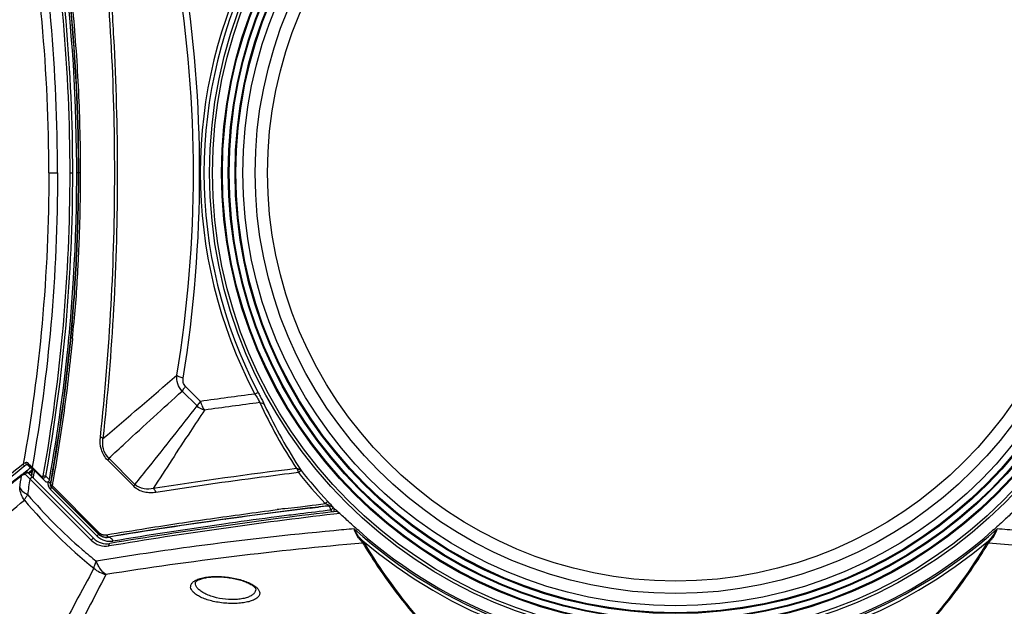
# Model space of a CAD drawing. Header units: millimetres. Extents: x 0 to 420, y 0 to 297.
# Tile 52 of 117: x 103 to 135, y 225 to 243. Entities that reach past the tile are written whole.
import ezdxf

# ---------------------------------------------------------------- set-up
doc = ezdxf.new("R2010")
doc.units = ezdxf.units.MM
doc.header["$LTSCALE"] = 23.1
doc.layers.get('0').update_dxf_attribs({"linetype": 'CONTINUOUS'})
doc.layers.add('06___PRT_ALL_SURFS', color=7, linetype='CONTINUOUS')
doc.layers.add('DIM_PILOTEES', color=7, linetype='CONTINUOUS')
doc.styles.get("Standard").update_dxf_attribs({"font": 'txt', "width": 0.7})
doc.dimstyles.new('DIMSTYLE_2', dxfattribs={"dimtxt": 2.5, "dimasz": 3.5, "dimexe": 2, "dimexo": 0, "dimtad": 1, "dimdec": 0, "dimlfac": 5, "dimdsep": 46, "dimtxsty": 'Standard', "dimblk": '_FILLED', "dimblk1": '_FILLED', "dimblk2": '_FILLED', "dimcen": 0.09, "dimazin": 2, "dimtp": 0.8, "dimtm": 0.8, "dimtfac": 1, "dimtdec": 0, "dimtofl": 0, "dimtmove": 0, "dimatfit": 3, "dimldrblk": '_FILLED', "dimfxl": 0, "dimtolj": 1, "dimarcsym": 0})

# ---------------------------------------------------------------- blocks, each defined once
blk = doc.blocks.new('_FILLED')
at = {"color": 0, "linetype": 'ByBlock'}
blk.add_solid([(0, 0), (-1, 0.1429), (-1, -0.1429)], dxfattribs=at)
blk = doc.blocks.new('*D2')
at = {"layer": 'DIM_PILOTEES', "color": 2, "linetype": 'Continuous'}
for p, q in [((124.368, 261.527), (53.915, 261.527)), ((55.915, 261.527), (55.915, 209.684)), ((55.915, 157.841), (55.915, 209.684)), ((102.676, 157.841), (53.915, 157.841))]:
    blk.add_line(p, q, dxfattribs=at)
at = {"layer": 'DIM_PILOTEES', "color": 2, "linetype": 'Continuous', "xscale": 3.5, "yscale": 3.5, "zscale": 3.5}
for p, rotation in [((55.915, 261.527), 90), ((55.915, 157.841), 270)]:
    blk.add_blockref('_FILLED', p, dxfattribs=dict(at, rotation=rotation))
at = {"layer": 'DIM_PILOTEES', "color": 2, "linetype": 'Continuous', "insert": (52.79, 209.684), "char_height": 2.5, "width": 7.76786, "attachment_point": 2, "rotation": 90, "line_spacing_factor": 0.9}
blk.add_mtext('{\\ftxt;\\W0.0001;\\H0.0001;\\~}{\\ftxt;\\W2.0714285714;\\H2.5; }{\\ftxt;\\W0.0001;\\H0.0001;\\~}', dxfattribs=at)

msp = doc.modelspace()

# ---------------------------------------------------------------- linework, layer by layer
at = {"color": 7, "linetype": 'Continuous'}
for p, q in [((104.1021, 238.5212), (104.3843, 238.5212)), ((104.7901, 238.5212), (104.8766, 238.5212)), ((105.1188, 238.5212), (105.0045, 238.5212)), ((105.0715, 236.191), (105.0698, 236.1513)), ((105.0718, 236.191), (105.07, 236.1513)), ((104.8634, 233.6723), (104.867, 233.7149)), ((104.8634, 233.6723), (104.8671, 233.7149)), ((104.7543, 233.2142), (104.7532, 233.2028)), ((108.5233, 231.6189), (109.0085, 231.1333)), ((108.8973, 230.9865), (108.4158, 231.4678)), ((110.8712, 231.426), (110.7652, 231.3703)), ((106.8881, 228.4495), (106.0428, 229.295)), ((106.8881, 228.4495), (106.0428, 229.2949)), ((103.4004, 229.0949), (103.5119, 228.9835)), ((103.4605, 229.1077), (103.4427, 229.1251)), ((103.9999, 228.5403), (103.4467, 229.0935)), ((103.5596, 228.98), (103.5595, 228.9802)), ((103.561, 228.9792), (103.5619, 228.9783)), ((103.8723, 228.6992), (103.5644, 229.0071)), ((103.5645, 228.9748), (103.5651, 228.9743)), ((103.5651, 228.9743), (103.5674, 228.9717)), ((103.5674, 228.9717), (103.5694, 228.9686)), ((106.85, 228.3876), (106.0074, 229.2303)), ((103.3124, 228.8228), (103.3379, 228.8433)), ((103.3144, 228.8237), (103.3398, 228.8443)), ((105.5513, 226.706), (103.4345, 228.8228)), ((103.4362, 228.8187), (103.5462, 228.9074)), ((103.4569, 228.7982), (103.5646, 228.8853)), ((103.5493, 228.791), (103.5376, 228.7199)), ((103.5462, 228.9074), (103.5688, 228.9255)), ((103.5466, 228.9075), (103.5688, 228.9255)), ((103.5646, 228.8853), (103.5493, 228.791)), ((103.5784, 228.9612), (103.5646, 228.8853)), ((103.5723, 228.9279), (103.5646, 228.8853)), ((103.5646, 228.8853), (103.5886, 228.9046)), ((103.5688, 228.9255), (103.5718, 228.9276)), ((103.5886, 228.9046), (103.6146, 228.9256)), ((103.598, 228.6671), (103.597, 228.6604)), ((103.611, 228.759), (103.598, 228.6671)), ((103.6239, 228.851), (103.611, 228.759)), ((103.6318, 228.9084), (103.6239, 228.851)), ((104.0048, 228.7177), (104.1206, 228.6013)), ((112.2598, 228.8988), (112.1751, 228.8316)), ((105.4756, 226.6426), (103.4973, 228.6209)), ((104.1649, 228.4557), (104.1532, 228.4524)), ((104.1865, 228.6361), (104.1758, 228.5766)), ((104.1923, 228.37), (104.179, 228.3658)), ((104.179, 228.3658), (105.6951, 226.8497)), ((105.7036, 226.8582), (104.1922, 228.3701)), ((105.7036, 226.8582), (104.1923, 228.37)), ((104.2091, 228.4107), (105.7215, 226.8978)), ((104.2091, 228.4107), (105.7215, 226.8978)), ((105.6628, 226.7802), (104.1564, 228.2867)), ((111.843, 227.678), (112.0444, 227.7026)), ((112.0444, 227.7026), (112.1439, 227.7149)), ((112.1439, 227.7149), (112.2456, 227.7275)), ((112.2456, 227.7275), (112.4655, 227.7549)), ((112.4655, 227.7549), (112.6221, 227.7746)), ((112.555, 227.766), (112.6221, 227.7744)), ((112.8122, 227.7172), (112.6113, 227.6929)), ((112.6221, 227.7746), (112.7468, 227.7902)), ((112.6328, 227.6896), (112.8131, 227.7114)), ((112.8464, 227.7213), (112.8122, 227.7172)), ((112.8466, 227.7213), (112.8124, 227.7172)), ((112.8131, 227.7114), (112.8268, 227.7131)), ((113.1427, 227.7566), (112.8464, 227.7213)), ((113.1374, 227.7501), (113.1421, 227.7566)), ((113.3009, 227.691), (113.3051, 227.6974)), ((111.7232, 227.6634), (111.7359, 227.6649)), ((111.7233, 227.6633), (111.736, 227.6649)), ((111.7359, 227.6649), (111.843, 227.678)), ((112.2273, 227.495), (112.0897, 227.4778)), ((112.6113, 227.6929), (112.5588, 227.6866)), ((112.6119, 227.6929), (112.5594, 227.6865)), ((112.5601, 227.6808), (112.6328, 227.6896)), ((113.3009, 227.691), (113.2243, 227.6161)), ((113.5122, 227.5094), (113.3242, 227.4875)), ((109.689, 227.1568), (109.6827, 227.1559)), ((109.6891, 227.1567), (109.6829, 227.1559)), ((109.8271, 227.1763), (109.6891, 227.1567)), ((109.8156, 227.3212), (109.8271, 227.3228)), ((109.9437, 227.1926), (109.8271, 227.1763)), ((105.7036, 226.8582), (105.6951, 226.8497)), ((106.0266, 226.7468), (106.0395, 226.7487)), ((106.0405, 226.7418), (106.0395, 226.7483))]:
    msp.add_line(p, q, dxfattribs=at)
for points in [[(103.2372, 228.7737), (102.814, 228.431), (102.4026, 228.0927), (102.0082, 227.7631), (101.6307, 227.4422), (101.2702, 227.13), (100.9266, 226.8266), (100.5999, 226.532), (100.2901, 226.2464), (99.9971, 225.9696), (99.7209, 225.7018), (99.4615, 225.443), (99.2189, 225.1931), (98.9931, 224.9523), (98.7839, 224.7204), (98.5915, 224.4975), (98.4157, 224.2836), (98.2566, 224.0787), (98.1142, 223.8827), (97.9884, 223.6955), (97.8806, 223.5192)], [(103.3442, 228.8388), (103.3302, 228.832), (103.3085, 228.8207), (103.2878, 228.8087), (103.2681, 228.7962), (103.2493, 228.7831), (103.2372, 228.7737)], [(103.4345, 228.8228), (103.4298, 228.8272), (103.4234, 228.8322), (103.4164, 228.8366), (103.4091, 228.8402), (103.4014, 228.8431), (103.3935, 228.8451), (103.3853, 228.8463), (103.3771, 228.8466), (103.369, 228.8461), (103.3609, 228.8447), (103.353, 228.8424), (103.3455, 228.8394), (103.3442, 228.8388)]]:
    msp.add_lwpolyline(points, dxfattribs=at)
for radius in [15.073, 14.9774, 14.6893, 14.66, 14.4693, 14.44, 14.2493, 14.22, 14, 13.6, 13.2]:
    msp.add_circle((124.3756, 238.5212), radius, dxfattribs=at)
for centre, radius, start, end in [((48.883, 238.5161), 56.1222, 355.09816, 10.18607), ((49.2793, 238.5682), 55.7816, 359.95166, 10.20569), ((48.7372, 238.5232), 56.334, 359.99792, 10.15368), ((49.2886, 238.5342), 55.5015, 359.98655, 10.15379), ((49.4689, 238.5343), 55.4078, 359.98642, 10.17738), ((26.9732, 238.5169), 79.2601, 0.003049, 6.191279), ((124.3756, 238.5212), 15.3746, 152.28257, 207.71742), ((124.3756, 238.5212), 15.2548, 152.28257, 207.71742), ((68.7444, 238.5212), 40.0358, 350.5948, 9.40519), ((67.365, 238.5133), 41.6163, 0.01079, 9.18146), ((49.2886, 238.5081), 55.5015, 349.84621, 0.01345), ((49.4689, 238.508), 55.4078, 349.82262, 0.01358), ((48.9667, 238.5076), 56.0942, 357.63571, 0.01388), ((48.896, 238.5127), 56.1752, 357.63345, 0.00859), ((27.0428, 238.5216), 79.1905, 353.805999, 359.999674), ((67.3465, 238.5305), 41.6348, 350.82058, 359.98717), ((47.1434, 238.5993), 57.9197, 355.163406, 357.619508), ((48.7871, 238.4927), 56.2832, 355.13034, 357.65839), ((49.1234, 238.4826), 55.8798, 354.59003, 355.1113), ((53.7497, 238.0538), 51.291, 354.56679, 355.14833), ((49.6572, 238.4237), 55.4103, 354.5867, 355.08089), ((31.4884, 240.1427), 73.7089, 354.698181, 354.904635), ((49.7929, 238.4141), 55.2068, 349.76143, 354.58347), ((48.8798, 238.5221), 56.1833, 349.86553, 354.56165), ((49.8372, 238.3833), 55.2273, 349.78446, 354.61075), ((26.8744, 240.5515), 78.3409, 354.595273, 354.712326), ((-220.278, 612.1571), 502.4547, 310.472003, 310.830973), ((129.3583, 87.8844), 144.6862, 97.38334, 98.084934), ((128.4874, 94.7046), 137.515, 97.338463, 98.088072), ((126.4253, 238.3432), 17.114, 205.06557, 213.2451), ((126.4485, 238.1805), 16.9549, 205.01039, 213.19101), ((151.1643, 169.6241), 76.1202, 128.756711, 128.924897), ((117.9015, 243.9248), 20.6904, 225.73639, 226.13707), ((103.5303, 228.9281), 0.0578, 74.0343, 79.47276), ((103.5047, 228.92), 0.0642, 50.1071, 55.76675), ((103.5043, 228.9195), 0.0649, 44.47683, 50.10035), ((103.5303, 228.9284), 0.0576, 58.03419, 73.95671), ((56.8874, 235.3533), 46.8024, 351.37411, 351.85802), ((116.8459, 242.5511), 19.2934, 225.5839, 226.22128), ((53.6442, 236.9697), 50.5708, 350.61105, 350.80103), ((103.5811, 228.9113), 0.0187, 117.77822, 119.47851), ((129.4293, 87.1321), 142.8819, 96.961265, 98.836552), ((124.3756, 238.5212), 15.5801, 218.45659, 223.34754), ((124.3756, 238.5212), 15.472, 218.45659, 223.34393), ((55.0151, 235.3876), 48.9521, 351.4584, 352.05449), ((103.9679, 228.3311), 0.239, 56.42873, 59.41977), ((49.8216, 238.3983), 55.2344, 349.62631, 349.75731), ((50.5257, 238.265), 54.5288, 349.63652, 349.77849), ((142.0877, 221.8645), 38.4401, 169.92018, 170.19494), ((131.5105, 72.2219), 156.6097, 96.737359, 96.851802), ((113.1579, 227.5506), 0.2005, 84.49439, 95.86548), ((113.1574, 227.5505), 0.2008, 51.01957, 57.68402), ((113.162, 227.5573), 0.2002, 44.40339, 52.7898), ((113.1578, 227.5509), 0.2003, 44.39067, 51.02736), ((130.7998, 77.829), 150.9636, 96.940066, 99.439959), ((130.7362, 78.2951), 150.2051, 96.656773, 99.458806), ((130.725, 78.5778), 150, 96.61843, 99.458806), ((131.1115, 75.4253), 153.3815, 96.946912, 97.976526), ((131.0436, 76.624), 152.0398, 97.392476, 97.977189), ((131.1785, 75.5903), 153.0824, 97.163208, 97.39274), ((126.013, 110.2191), 118.3104, 96.937249, 97.052106), ((131.2311, 75.1701), 153.5058, 96.736504, 97.111392), ((124.3756, 238.5212), 15.5972, 224.36051, 224.64992), ((124.3756, 238.5212), 15.4901, 224.35738, 224.48542), ((129.8318, 84.3298), 144.3856, 97.968581, 99.484236), ((130.083, 83.3502), 145.2454, 98.07405, 99.473753), ((105.3379, 227.0165), 0.4033, 323.9453, 326.90962), ((105.9787, 227.1319), 0.3881, 224.86429, 277.08365), ((105.973, 227.1309), 0.3954, 245.69052, 259.23517), ((124.3756, 238.5212), 15.5096, 227.90501, 312.09499), ((124.3756, 238.5212), 15.4559, 228.45387, 311.54613), ((105.9431, 227.1102), 0.6612, 225, 279.4588), ((105.9756, 227.1303), 0.6, 225, 279.45881), ((124.3756, 238.5212), 15.6159, 229.35557, 310.64443), ((130.1068, 236.1564), 18.5326, 211.22028, 213.06058), ((130.051, 236.0338), 18.381, 211.12169, 220.21425), ((118.7002, 236.0338), 18.381, 319.78575, 328.87831), ((118.6444, 236.1564), 18.5327, 326.94394, 328.77972), ((129.9812, 236.0682), 18.3793, 213.04375, 220.43726), ((118.7699, 236.0682), 18.3794, 319.56275, 326.96078)]:
    msp.add_arc(centre, radius, start, end, dxfattribs=at)
for points, knots in [([(104.2091, 248.6316), (104.3504, 247.8427), (104.613, 246.2223), (104.8497, 244.1632), (104.9873, 242.4625), (105.0646, 241.1586), (105.1002, 240.0634), (105.1183, 239.183), (105.1169, 238.7418), (105.1188, 238.5212)], [0, 0, 0, 0, 0.2365372, 0.4843511, 0.611474, 0.7401181, 0.8698012, 0.934867, 1, 1, 1, 1]), ([(104.1021, 238.5212), (104.1021, 240.1461), (103.9614, 243.3009), (103.544, 246.4309), (103.2737, 247.935)], [0, 0, 0, 0, 0.515349, 1, 1, 1, 1]), ([(104.3843, 238.5212), (104.3843, 240.1611), (104.2451, 243.3488), (103.8323, 246.5124), (103.5644, 248.0352)], [0, 0, 0, 0, 0.514722, 1, 1, 1, 1]), ([(105.8535, 247.1141), (105.8923, 246.771), (105.96, 246.0782), (106.0853, 244.6736), (106.2562, 242.1548), (106.356, 238.5211), (106.2383, 234.1916), (106.0032, 231.3302), (105.8535, 229.9281)], [0, 0, 0, 0, 0.0601743, 0.1212651, 0.2457094, 0.5000156, 0.7543143, 1, 1, 1, 1]), ([(104.1021, 238.5212), (104.1021, 236.8962), (103.9614, 233.7414), (103.544, 230.6114), (103.2737, 229.1074)], [0, 0, 0, 0, 0.515349, 1, 1, 1, 1]), ([(104.3843, 238.5212), (104.3843, 236.8812), (104.2451, 233.6935), (103.8323, 230.5299), (103.5644, 229.0071)], [0, 0, 0, 0, 0.514722, 1, 1, 1, 1]), ([(105.1188, 238.5212), (105.1185, 238.3266), (105.1179, 237.8403), (105.1017, 237.0635), (105.0846, 236.4814), (105.0718, 236.191)], [0, 0, 0, 0, 0.2504861, 0.6257879, 1, 1, 1, 1]), ([(105.07, 236.1513), (105.0604, 235.9365), (105.0214, 235.084), (104.9625, 234.2323), (104.906, 233.5964)], [0, 0, 0, 0, 0.2519239, 1, 1, 1, 1]), ([(104.867, 233.1725), (104.7928, 232.3886), (104.6163, 230.8568), (104.3727, 229.3345), (104.2409, 228.5922)], [0, 0, 0, 0, 0.5109132, 1, 1, 1, 1]), ([(108.4159, 231.4679), (108.3537, 231.5353), (108.2564, 231.6989), (108.236, 231.887), (108.2418, 231.9789)], [0, 0, 0, 0, 0.4988131, 1, 1, 1, 1]), ([(108.4481, 231.8886), (108.4053, 231.9003), (108.3339, 231.9238), (108.2651, 231.9583), (108.2418, 231.9789)], [0, 0, 0, 0, 0.5879801, 1, 1, 1, 1]), ([(108.5231, 231.6188), (108.4889, 231.653), (108.4373, 231.7417), (108.4412, 231.8412), (108.4481, 231.8886)], [0, 0, 0, 0, 0.5022301, 1, 1, 1, 1]), ([(108.5231, 231.6188), (108.5113, 231.6048), (108.4725, 231.5568), (108.4355, 231.5066), (108.4159, 231.4679)], [0, 0, 0, 0, 0.296808, 1, 1, 1, 1]), ([(106.0428, 229.295), (106.2188, 229.4584), (107.0066, 230.1863), (107.7994, 230.9086), (108.4159, 231.4679)], [0, 0, 0, 0, 0.2239529, 1, 1, 1, 1]), ([(110.7652, 231.3703), (110.8014, 231.3195), (110.8603, 231.2311), (110.9121, 231.1357), (110.923, 231.0927)], [0, 0, 0, 0, 0.5842223, 1, 1, 1, 1]), ([(110.8712, 231.426), (110.893, 231.3848), (110.9648, 231.2474), (111.0372, 231.1103), (111.0835, 231.0122)], [0, 0, 0, 0, 0.300511, 1, 1, 1, 1]), ([(106.8881, 228.4495), (107.0411, 228.6375), (107.7186, 229.4769), (108.3846, 230.3256), (108.8973, 230.9865)], [0, 0, 0, 0, 0.2246167, 1, 1, 1, 1]), ([(109.008, 231.1364), (108.9959, 231.1224), (108.9563, 231.0746), (108.9181, 231.0248), (108.8972, 230.9864)], [0, 0, 0, 0, 0.2975171, 1, 1, 1, 1]), ([(109.0118, 231.1344), (109.0233, 231.077), (109.053, 230.9766), (109.1067, 230.8836), (109.1397, 230.8517)], [0, 0, 0, 0, 0.5605813, 1, 1, 1, 1]), ([(110.923, 231.0927), (110.9549, 231.0938), (111.0187, 231.0821), (111.068, 231.0381), (111.0835, 231.0122)], [0, 0, 0, 0, 0.5137498, 1, 1, 1, 1]), ([(109.1389, 230.8518), (108.9855, 230.6216), (108.4273, 229.7803), (107.8743, 228.9355), (107.4787, 228.3186)], [0, 0, 0, 0, 0.2740396, 1, 1, 1, 1]), ([(106.0074, 229.2303), (105.9126, 229.3277), (105.7694, 229.5699), (105.7568, 229.8459), (105.771, 229.9773)], [0, 0, 0, 0, 0.5070361, 1, 1, 1, 1]), ([(105.8535, 229.9281), (105.85, 229.9331), (105.8266, 229.956), (105.7958, 229.969), (105.771, 229.9773)], [0, 0, 0, 0, 0.1890518, 1, 1, 1, 1]), ([(106.0428, 229.295), (105.9595, 229.3758), (105.842, 229.5854), (105.8377, 229.8186), (105.8535, 229.9281)], [0, 0, 0, 0, 0.5119372, 1, 1, 1, 1]), ([(106.0428, 229.295), (106.0416, 229.2905), (106.0328, 229.2674), (106.0191, 229.2466), (106.0074, 229.2303)], [0, 0, 0, 0, 0.1871969, 1, 1, 1, 1]), ([(103.2737, 229.1074), (102.6076, 228.5724), (101.6622, 227.7886), (100.4952, 226.7473), (99.7619, 226.0545), (99.132, 225.4162), (98.6067, 224.834), (98.1872, 224.3093), (97.9581, 223.9681), (97.8648, 223.8066)], [0, 0, 0, 0, 0.337104, 0.4843886, 0.6171203, 0.7350927, 0.8381855, 0.9264107, 1, 1, 1, 1]), ([(103.3305, 229.0494), (102.6648, 228.5143), (101.72, 227.7303), (100.5536, 226.6886), (99.8207, 225.9957), (99.1911, 225.3572), (98.6661, 224.7747), (98.2469, 224.2499), (98.0178, 223.9086), (97.9247, 223.7471)], [0, 0, 0, 0, 0.3370818, 0.4843608, 0.6170905, 0.7350647, 0.8381631, 0.9263977, 1, 1, 1, 1]), ([(103.3476, 229.1474), (103.3406, 229.1443), (103.3152, 229.1324), (103.2905, 229.1188), (103.2737, 229.1074)], [0, 0, 0, 0, 0.2743831, 1, 1, 1, 1]), ([(103.3305, 229.0494), (103.3163, 229.0506), (103.288, 229.0644), (103.2748, 229.093), (103.2737, 229.1074)], [0, 0, 0, 0, 0.4971045, 1, 1, 1, 1]), ([(103.4004, 229.0949), (103.3938, 229.0913), (103.3696, 229.0777), (103.3463, 229.0621), (103.3305, 229.0494)], [0, 0, 0, 0, 0.2715296, 1, 1, 1, 1]), ([(103.4427, 229.1251), (103.4288, 229.1387), (103.3973, 229.1584), (103.361, 229.1534), (103.3476, 229.1474)], [0, 0, 0, 0, 0.5709584, 1, 1, 1, 1]), ([(103.4004, 229.0949), (103.3878, 229.0965), (103.363, 229.1097), (103.3502, 229.1343), (103.3476, 229.1474)], [0, 0, 0, 0, 0.4874202, 1, 1, 1, 1]), ([(103.4467, 229.0935), (103.4422, 229.098), (103.4336, 229.1046), (103.4155, 229.1071), (103.4052, 229.1001), (103.4004, 229.0949)], [0, 0, 0, 0, 0.3590895, 0.5979855, 1, 1, 1, 1]), ([(103.4467, 229.0935), (103.4432, 229.097), (103.4388, 229.1081), (103.4409, 229.1192), (103.4427, 229.1251)], [0, 0, 0, 0, 0.4432677, 1, 1, 1, 1]), ([(103.5587, 228.9815), (103.5564, 228.9838), (103.557, 228.9946), (103.5614, 229.0021), (103.5644, 229.0071)], [0, 0, 0, 0, 0.3574371, 1, 1, 1, 1]), ([(103.5595, 228.9802), (103.5595, 228.9803), (103.5604, 228.9797), (103.5607, 228.9795), (103.561, 228.9792)], [0, 0, 0, 0, 0.2169291, 1, 1, 1, 1]), ([(103.5645, 228.9748), (103.5639, 228.9754), (103.5622, 228.9771), (103.5602, 228.9787), (103.5596, 228.98)], [0, 0, 0, 0, 0.3711522, 1, 1, 1, 1]), ([(103.2181, 228.7248), (102.5653, 228.2005), (101.6383, 227.4319), (100.4929, 226.4107), (99.7713, 225.7301), (99.1499, 225.1022), (98.6298, 224.5284), (98.2122, 224.0102), (97.9824, 223.6731), (97.8881, 223.5133)], [0, 0, 0, 0, 0.3357087, 0.4826286, 0.6152307, 0.7333167, 0.8367679, 0.925592, 1, 1, 1, 1]), ([(103.2181, 228.7248), (103.217, 228.734), (103.2191, 228.7527), (103.2303, 228.7681), (103.2372, 228.7737)], [0, 0, 0, 0, 0.5083988, 1, 1, 1, 1]), ([(103.3193, 228.7758), (103.3094, 228.7719), (103.2745, 228.7574), (103.2406, 228.74), (103.2181, 228.7248)], [0, 0, 0, 0, 0.2821358, 1, 1, 1, 1]), ([(103.3193, 228.7758), (103.3162, 228.788), (103.3165, 228.8138), (103.3339, 228.834), (103.3442, 228.8388)], [0, 0, 0, 0, 0.5256007, 1, 1, 1, 1]), ([(103.3432, 228.7703), (103.3398, 228.7736), (103.3319, 228.7783), (103.3229, 228.7772), (103.3193, 228.7758)], [0, 0, 0, 0, 0.5492119, 1, 1, 1, 1]), ([(103.3432, 228.7703), (103.3456, 228.7808), (103.3567, 228.8011), (103.3814, 228.8226), (103.4097, 228.8337), (103.429, 228.8284), (103.4345, 228.8228)], [0, 0, 0, 0, 0.2689447, 0.5555824, 0.8059292, 1, 1, 1, 1]), ([(103.4973, 228.6209), (103.5083, 228.6392), (103.5311, 228.6615), (103.5573, 228.6801), (103.5734, 228.684), (103.5766, 228.6808)], [0, 0, 0, 0, 0.6185156, 0.8703994, 1, 1, 1, 1]), ([(103.5723, 228.9607), (103.5728, 228.9591), (103.5742, 228.9518), (103.5742, 228.9442), (103.5737, 228.9385)], [0, 0, 0, 0, 0.225154, 1, 1, 1, 1]), ([(103.8661, 228.6741), (103.8639, 228.6763), (103.8648, 228.6871), (103.8693, 228.6943), (103.8723, 228.6992)], [0, 0, 0, 0, 0.3509428, 1, 1, 1, 1]), ([(104.0048, 228.7177), (103.9992, 228.7034), (103.9831, 228.6774), (103.9457, 228.6523), (103.9014, 228.6493), (103.876, 228.6642), (103.8661, 228.6741)], [0, 0, 0, 0, 0.2665295, 0.5175457, 0.7567352, 1, 1, 1, 1]), ([(103.9209, 228.7237), (103.9198, 228.7178), (103.9162, 228.7067), (103.9053, 228.6931), (103.8875, 228.6883), (103.8767, 228.6949), (103.8723, 228.6992)], [0, 0, 0, 0, 0.2620415, 0.5003114, 0.7311354, 1, 1, 1, 1]), ([(104.0048, 228.7177), (103.993, 228.7116), (103.9628, 228.71), (103.9346, 228.7168), (103.9209, 228.7237)], [0, 0, 0, 0, 0.4638838, 1, 1, 1, 1]), ([(112.175, 228.8317), (111.7773, 228.7822), (110.238, 228.5861), (108.7012, 228.3693), (107.5642, 228.1909)], [0, 0, 0, 0, 0.2582919, 1, 1, 1, 1]), ([(112.1123, 228.9609), (112.1195, 228.9549), (112.1511, 228.9176), (112.1665, 228.8697), (112.1751, 228.8316)], [0, 0, 0, 0, 0.193078, 1, 1, 1, 1]), ([(104.1206, 228.6013), (104.118, 228.5866), (104.1091, 228.559), (104.086, 228.5307), (104.0612, 228.519), (104.0318, 228.5169), (104.0108, 228.5295), (103.9999, 228.5403)], [0, 0, 0, 0, 0.2608011, 0.4978154, 0.6127322, 0.7313448, 1, 1, 1, 1]), ([(104.074, 228.526), (104.069, 228.484), (104.0761, 228.3941), (104.1253, 228.3183), (104.1564, 228.2867)], [0, 0, 0, 0, 0.4890674, 1, 1, 1, 1]), ([(104.1532, 228.4524), (104.1537, 228.4574), (104.1517, 228.4821), (104.1345, 228.5027), (104.12, 228.5152)], [0, 0, 0, 0, 0.2081447, 1, 1, 1, 1]), ([(104.1511, 228.436), (104.1509, 228.4334), (104.1508, 228.4205), (104.1536, 228.4076), (104.1574, 228.398)], [0, 0, 0, 0, 0.2017835, 1, 1, 1, 1]), ([(104.1564, 228.2867), (104.1662, 228.3022), (104.1798, 228.3252), (104.185, 228.358), (104.179, 228.3658)], [0, 0, 0, 0, 0.6482803, 1, 1, 1, 1]), ([(104.1652, 228.4504), (104.165, 228.4513), (104.1648, 228.4532), (104.1649, 228.4552), (104.1649, 228.4561)], [0, 0, 0, 0, 0.5081736, 1, 1, 1, 1]), ([(104.1652, 228.4504), (104.1659, 228.4466), (104.1746, 228.4277), (104.1941, 228.4171), (104.2091, 228.4107)], [0, 0, 0, 0, 0.1897718, 1, 1, 1, 1]), ([(104.1923, 228.37), (104.1892, 228.3739), (104.1955, 228.3915), (104.2031, 228.4026), (104.2091, 228.4107)], [0, 0, 0, 0, 0.3303786, 1, 1, 1, 1]), ([(106.8881, 228.4495), (106.8866, 228.4453), (106.8763, 228.4233), (106.8621, 228.4034), (106.85, 228.3876)], [0, 0, 0, 0, 0.1818208, 1, 1, 1, 1]), ([(107.5642, 228.1909), (107.5047, 228.1808), (107.3818, 228.1729), (107.1948, 228.1939), (107.0079, 228.2587), (106.8995, 228.3403), (106.85, 228.3876)], [0, 0, 0, 0, 0.2359485, 0.4785057, 0.7321147, 1, 1, 1, 1]), ([(107.4803, 228.3183), (107.3841, 228.2979), (107.1721, 228.2817), (106.9672, 228.373), (106.8881, 228.4495)], [0, 0, 0, 0, 0.4722088, 1, 1, 1, 1]), ([(107.4803, 228.3183), (107.4896, 228.3131), (107.53, 228.2802), (107.5529, 228.2304), (107.5641, 228.1911)], [0, 0, 0, 0, 0.205947, 1, 1, 1, 1]), ([(113.1421, 227.7566), (113.1467, 227.7576), (113.1564, 227.7658), (113.1432, 227.7797), (113.1221, 227.7925), (113.0886, 227.8122), (113.0593, 227.8214), (113.0449, 227.8267)], [0, 0, 0, 0, 0.1004068, 0.1880266, 0.3372982, 0.6683078, 1, 1, 1, 1]), ([(113.1237, 227.9016), (113.1169, 227.8936), (113.0896, 227.8699), (113.0642, 227.8443), (113.0457, 227.8266)], [0, 0, 0, 0, 0.2897737, 1, 1, 1, 1]), ([(113.2931, 227.716), (113.2841, 227.7271), (113.2289, 227.7902), (113.1714, 227.8511), (113.1237, 227.9016)], [0, 0, 0, 0, 0.1705146, 1, 1, 1, 1]), ([(113.2243, 227.6161), (113.2164, 227.6501), (113.202, 227.7005), (113.1576, 227.7506), (113.1374, 227.7501)], [0, 0, 0, 0, 0.6327842, 1, 1, 1, 1]), ([(113.3054, 227.6971), (113.3054, 227.6979), (113.3023, 227.7051), (113.2973, 227.7107), (113.2931, 227.716)], [0, 0, 0, 0, 0.1031208, 1, 1, 1, 1]), ([(105.9649, 226.8197), (106.4014, 226.8907), (107.522, 227.0739), (108.9998, 227.2972), (110.4055, 227.4892), (111.1241, 227.5894), (111.4878, 227.6345)], [0, 0, 0, 0, 0.2376364, 0.6101382, 0.8030692, 1, 1, 1, 1]), ([(113.3252, 227.6674), (113.3234, 227.6649), (113.3248, 227.6534), (113.322, 227.6331), (113.3221, 227.6015), (113.3214, 227.5779), (113.3212, 227.565)], [0, 0, 0, 0, 0.0886349, 0.3056937, 0.6203941, 1, 1, 1, 1]), ([(113.3496, 227.6526), (113.3441, 227.6568), (113.3385, 227.6604), (113.3267, 227.6685), (113.3252, 227.6665)], [0, 0, 0, 0, 0.7315198, 1, 1, 1, 1]), ([(113.4353, 227.5792), (113.4266, 227.587), (113.3985, 227.6119), (113.3702, 227.6368), (113.3496, 227.6526)], [0, 0, 0, 0, 0.3096088, 1, 1, 1, 1]), ([(114.1249, 226.9537), (113.9977, 227.0664), (113.767, 227.2741), (113.5399, 227.4857), (113.4353, 227.5792)], [0, 0, 0, 0, 0.5478803, 1, 1, 1, 1]), ([(135.3159, 227.5792), (135.2113, 227.4856), (134.9842, 227.2741), (134.7535, 227.0664), (134.6263, 226.9537)], [0, 0, 0, 0, 0.4521313, 1, 1, 1, 1]), ([(105.6628, 226.7802), (105.7331, 226.7123), (105.8984, 226.6089), (106.0896, 226.6047), (106.1761, 226.615)], [0, 0, 0, 0, 0.5286302, 1, 1, 1, 1]), ([(105.695, 226.8497), (105.6986, 226.8445), (105.6923, 226.8224), (105.6829, 226.8073), (105.6758, 226.7963)], [0, 0, 0, 0, 0.3234138, 1, 1, 1, 1]), ([(105.695, 226.8497), (105.7036, 226.8411), (105.7383, 226.8098), (105.7787, 226.7848), (105.8102, 226.7706)], [0, 0, 0, 0, 0.2594381, 1, 1, 1, 1]), ([(105.7216, 226.8978), (105.7158, 226.89), (105.709, 226.8789), (105.7008, 226.8623), (105.7036, 226.8582)], [0, 0, 0, 0, 0.6598903, 1, 1, 1, 1]), ([(105.8301, 226.8305), (105.8412, 226.8267), (105.8851, 226.8149), (105.9318, 226.8142), (105.9649, 226.8197)], [0, 0, 0, 0, 0.2599989, 1, 1, 1, 1]), ([(105.8991, 226.7425), (105.9112, 226.7402), (105.958, 226.7337), (106.006, 226.7359), (106.0404, 226.7421)], [0, 0, 0, 0, 0.2591758, 1, 1, 1, 1]), ([(105.9649, 226.8197), (105.9679, 226.8107), (105.9799, 226.7817), (106.0048, 226.7537), (106.0268, 226.7491)], [0, 0, 0, 0, 0.2965021, 1, 1, 1, 1]), ([(106.0663, 226.7398), (106.078, 226.7371), (106.1306, 226.7123), (106.1617, 226.6572), (106.1762, 226.6146)], [0, 0, 0, 0, 0.2099144, 1, 1, 1, 1]), ([(105.4756, 226.6426), (105.4816, 226.651), (105.4957, 226.6671), (105.5172, 226.6876), (105.5352, 226.7012), (105.5458, 226.7067), (105.5504, 226.707), (105.5513, 226.706)], [0, 0, 0, 0, 0.3051255, 0.6330737, 0.8856807, 0.9605851, 1, 1, 1, 1]), ([(106.0517, 226.458), (106.0488, 226.4666), (106.0455, 226.4842), (106.0477, 226.5093), (106.0566, 226.5297), (106.0685, 226.5375), (106.0742, 226.5384)], [0, 0, 0, 0, 0.2962991, 0.5765754, 0.8111489, 1, 1, 1, 1])]:
    msp.add_open_spline(points, degree=3, knots=knots, dxfattribs=at)
for points in [[(109.1397, 230.8517), (109.0487, 230.868), (108.9597, 230.9182), (108.8972, 230.9864)], [(103.5119, 228.9835), (103.5212, 228.9861), (103.5314, 228.9867), (103.5409, 228.985)], [(103.5409, 228.9731), (103.5324, 228.9788), (103.5221, 228.9826), (103.5119, 228.9835)], [(103.5694, 228.9686), (103.5707, 228.9661), (103.5717, 228.9634), (103.5723, 228.9607)], [(103.5688, 228.9255), (103.5677, 228.9399), (103.5607, 228.9546), (103.5506, 228.9649)], [(103.5737, 228.9385), (103.5734, 228.9349), (103.573, 228.9314), (103.5723, 228.9279)], [(112.1123, 228.9609), (112.1656, 228.9634), (112.2258, 228.9399), (112.2598, 228.8988)], [(104.12, 228.5152), (104.1137, 228.5207), (104.107, 228.5256), (104.1001, 228.5302)], [(104.1532, 228.4524), (104.152, 228.4469), (104.151, 228.4411), (104.1517, 228.4355)], [(104.1574, 228.398), (104.1622, 228.386), (104.1697, 228.3748), (104.179, 228.3658)], [(104.1649, 228.4557), (104.1602, 228.4261), (104.1712, 228.3914), (104.1922, 228.37)], [(104.1652, 228.4504), (104.162, 228.4223), (104.1726, 228.3903), (104.1923, 228.37)], [(112.7468, 227.7902), (112.8463, 227.8027), (112.9459, 227.8153), (113.0455, 227.8268)], [(113.2831, 227.7168), (113.2442, 227.7463), (113.1907, 227.7614), (113.1421, 227.7566)], [(113.2648, 227.7202), (113.2387, 227.7367), (113.2078, 227.7472), (113.1771, 227.7502)], [(105.7215, 226.8978), (105.7516, 226.8677), (105.7897, 226.8442), (105.8301, 226.8305)], [(106.0268, 226.7491), (106.0309, 226.7482), (106.0353, 226.7479), (106.0395, 226.7483)], [(106.0405, 226.7418), (106.0491, 226.7426), (106.0579, 226.7418), (106.0663, 226.7398)]]:
    msp.add_open_spline(points, degree=3, dxfattribs=at)
at = {"layer": '06___PRT_ALL_SURFS', "color": 7, "linetype": 'Continuous'}
for p, q in [((113.3158, 226.9524), (113.3171, 226.9525)), ((108.8662, 226.4475), (108.8674, 226.4477)), ((108.8668, 226.4474), (108.8681, 226.4475)), ((108.8439, 225.2679), (108.8439, 225.2681)), ((110.7945, 225.0631), (110.7945, 225.063))]:
    msp.add_line(p, q, dxfattribs=at)
for points in [[(108.8439, 225.2679), (108.8441, 225.2703), (108.8449, 225.2742), (108.8464, 225.2787), (108.8491, 225.2842), (108.8535, 225.2909), (108.8597, 225.2988), (108.868, 225.3076), (108.8785, 225.3171), (108.8913, 225.3271), (108.9064, 225.3374), (108.9239, 225.348), (108.9436, 225.3585), (108.9657, 225.369), (108.99, 225.3793), (109.0165, 225.3892), (109.0452, 225.3988), (109.076, 225.408), (109.1088, 225.4165), (109.1435, 225.4245), (109.18, 225.4318), (109.2182, 225.4384), (109.258, 225.4442), (109.2992, 225.4492), (109.3418, 225.4534), (109.3856, 225.4568), (109.4307, 225.4593), (109.4767, 225.4609), (109.5237, 225.4616), (109.5714, 225.4614), (109.6199, 225.4604), (109.6689, 225.4584), (109.7183, 225.4555), (109.7681, 225.4517), (109.8021, 225.4486)], [(109.8021, 225.4486), (109.8341, 225.4453), (109.8834, 225.4395), (109.9327, 225.4329), (109.9819, 225.4254), (110.0308, 225.417), (110.0792, 225.4079), (110.1271, 225.398), (110.1743, 225.3873), (110.2208, 225.3758), (110.2662, 225.3637), (110.3106, 225.3508), (110.3537, 225.3374), (110.3954, 225.3234), (110.4356, 225.3089), (110.4741, 225.2939), (110.5108, 225.2785), (110.5457, 225.2628), (110.5785, 225.2469), (110.6092, 225.2309), (110.6376, 225.2148), (110.6635, 225.1989), (110.6869, 225.1833), (110.7078, 225.1681), (110.7261, 225.1534), (110.742, 225.1394), (110.7555, 225.1261), (110.7669, 225.1135), (110.7762, 225.1018), (110.7834, 225.0911), (110.7886, 225.0818), (110.7919, 225.0741), (110.7937, 225.0682), (110.7944, 225.064), (110.7945, 225.0629)]]:
    msp.add_lwpolyline(points, dxfattribs=at)
for centre, radius, start, end in [((115.194, 238.0231), 15.3837, 220.08616, 229.38765), ((115.2205, 237.8534), 15.4931, 219.76533, 231.43688), ((123.7478, 115.1579), 112.2802, 95.331061, 97.615741), ((124.1344, 111.3929), 116.0648, 95.019876, 95.347787), ((124.6168, 111.3929), 116.0648, 84.652213, 84.980124), ((122.2157, 126.3198), 101.0137, 97.594184, 99.443513), ((124.2854, 110.1077), 116.8735, 94.921821, 99.025732), ((124.4658, 110.1077), 116.8735, 80.974268, 85.078179), ((115.0295, 237.8346), 15.1335, 229.39589, 231.66078), ((106.1505, 226.3828), 0.8719, 227.59147, 256.73645)]:
    msp.add_arc(centre, radius, start, end, dxfattribs=at)
for points, knots in [([(103.3114, 227.9433), (103.2705, 228.0011), (103.203, 228.1263), (103.1685, 228.2644), (103.1604, 228.3338)], [0, 0, 0, 0, 0.5032471, 1, 1, 1, 1]), ([(103.1604, 228.3338), (103.1869, 228.2897), (103.2687, 228.2053), (103.3675, 228.1453), (103.4242, 228.1169)], [0, 0, 0, 0, 0.4474827, 1, 1, 1, 1]), ([(103.3114, 227.9433), (103.3234, 227.971), (103.3584, 228.031), (103.3997, 228.0865), (103.4242, 228.1169)], [0, 0, 0, 0, 0.4357282, 1, 1, 1, 1]), ([(98.0527, 222.6311), (98.1377, 222.7882), (98.3518, 223.1217), (98.7502, 223.6366), (99.2557, 224.2128), (99.8675, 224.8489), (100.5836, 225.5439), (101.7298, 226.5971), (102.6582, 227.3949), (103.3114, 227.9433)], [0, 0, 0, 0, 0.0714181, 0.1580219, 0.2601131, 0.377721, 0.5107547, 0.6590017, 1, 1, 1, 1]), ([(114.1561, 226.6743), (114.1352, 226.6957), (114.0543, 226.796), (114.0069, 226.9186), (113.9786, 227.0125)], [0, 0, 0, 0, 0.2341759, 1, 1, 1, 1]), ([(114.0352, 226.9028), (114.0302, 226.9117), (114.0104, 226.9478), (113.9919, 226.9846), (113.9786, 227.0125)], [0, 0, 0, 0, 0.2477089, 1, 1, 1, 1]), ([(114.204, 226.6724), (114.1876, 226.6889), (114.1233, 226.7595), (114.0705, 226.8399), (114.0352, 226.9028)], [0, 0, 0, 0, 0.2440048, 1, 1, 1, 1]), ([(134.5472, 226.6724), (134.5636, 226.6889), (134.6279, 226.7595), (134.6807, 226.8399), (134.7161, 226.9028)], [0, 0, 0, 0, 0.2440048, 1, 1, 1, 1]), ([(134.5951, 226.6743), (134.616, 226.6957), (134.6969, 226.796), (134.7443, 226.9186), (134.7726, 227.0125)], [0, 0, 0, 0, 0.2341759, 1, 1, 1, 1]), ([(134.7161, 226.9028), (134.721, 226.9117), (134.7408, 226.9478), (134.7593, 226.9846), (134.7726, 227.0125)], [0, 0, 0, 0, 0.2477089, 1, 1, 1, 1]), ([(114.204, 226.6724), (114.2009, 226.6741), (114.1855, 226.6799), (114.1683, 226.6778), (114.1561, 226.6743)], [0, 0, 0, 0, 0.2199403, 1, 1, 1, 1]), ([(114.258, 226.5503), (114.2469, 226.5701), (114.2141, 226.6129), (114.1777, 226.6522), (114.1561, 226.6743)], [0, 0, 0, 0, 0.4237748, 1, 1, 1, 1]), ([(114.3156, 226.5335), (114.3025, 226.5552), (114.2664, 226.6028), (114.2271, 226.6473), (114.204, 226.6724)], [0, 0, 0, 0, 0.4271637, 1, 1, 1, 1]), ([(114.3156, 226.5335), (114.3116, 226.5364), (114.2942, 226.5468), (114.2733, 226.5508), (114.258, 226.5503)], [0, 0, 0, 0, 0.2453399, 1, 1, 1, 1]), ([(134.4356, 226.5335), (134.4488, 226.5552), (134.4848, 226.6028), (134.5241, 226.6473), (134.5472, 226.6724)], [0, 0, 0, 0, 0.4271637, 1, 1, 1, 1]), ([(134.4356, 226.5335), (134.4396, 226.5364), (134.457, 226.5468), (134.4779, 226.5508), (134.4932, 226.5503)], [0, 0, 0, 0, 0.2453399, 1, 1, 1, 1]), ([(134.4932, 226.5503), (134.5043, 226.5701), (134.5371, 226.6129), (134.5735, 226.6522), (134.5951, 226.6743)], [0, 0, 0, 0, 0.4237748, 1, 1, 1, 1]), ([(134.5472, 226.6724), (134.5503, 226.6741), (134.5657, 226.6799), (134.5829, 226.6778), (134.5951, 226.6743)], [0, 0, 0, 0, 0.2199403, 1, 1, 1, 1]), ([(105.5625, 225.739), (105.5672, 225.7736), (105.5896, 225.851), (105.622, 225.9241), (105.6419, 225.9645)], [0, 0, 0, 0, 0.4359752, 1, 1, 1, 1]), ([(105.9505, 225.5341), (105.881, 225.5793), (105.7886, 225.6757), (105.6965, 225.8293), (105.6584, 225.918), (105.6419, 225.9645)], [0, 0, 0, 0, 0.4629775, 0.7242414, 1, 1, 1, 1]), ([(105.5625, 225.739), (105.1648, 225.0079), (104.6005, 223.9532), (103.9034, 222.5988), (103.4655, 221.7214), (103.091, 220.9376), (102.7809, 220.2486), (102.5369, 219.6536), (102.4062, 219.2846), (102.3546, 219.1152)], [0, 0, 0, 0, 0.3389049, 0.4870404, 0.6202483, 0.7381918, 0.8407322, 0.9279072, 1, 1, 1, 1]), ([(105.9505, 225.5342), (105.5684, 224.8023), (105.0236, 223.7478), (104.3404, 222.399), (103.9059, 221.5267), (103.529, 220.7493), (103.2112, 220.0678), (102.9551, 219.4813), (102.8126, 219.1189), (102.7539, 218.9529)], [0, 0, 0, 0, 0.3383522, 0.4864168, 0.6196738, 0.7377568, 0.8404847, 0.9278337, 1, 1, 1, 1]), ([(109.8045, 224.6083), (109.7296, 224.6147), (109.5831, 224.633), (109.3729, 224.6759), (109.1818, 224.732), (109.0163, 224.7987), (108.8987, 224.8636), (108.8224, 224.9195), (108.7645, 224.9716), (108.7112, 225.0383), (108.6871, 225.1147), (108.6916, 225.1717), (108.7108, 225.228), (108.7659, 225.295), (108.8671, 225.3593), (109.0036, 225.4113), (109.1722, 225.4489), (109.3674, 225.4703), (109.5809, 225.4743), (109.728, 225.4654), (109.8028, 225.4582)], [0, 0, 0, 0, 0.0884695, 0.1734793, 0.2521821, 0.3224834, 0.3830891, 0.4096083, 0.4336233, 0.4746339, 0.5086885, 0.5247463, 0.541167, 0.5779835, 0.6239259, 0.6809369, 0.7490296, 0.8267611, 0.9115381, 1, 1, 1, 1]), ([(109.8156, 224.7343), (109.6835, 224.7473), (109.4923, 224.7825), (109.2587, 224.8626), (109.1135, 224.9315), (108.9963, 225.0083), (108.9098, 225.0908), (108.8554, 225.1772), (108.8429, 225.2394), (108.8439, 225.2679)], [0, 0, 0, 0, 0.3371516, 0.4898157, 0.6261822, 0.744317, 0.844084, 0.9275466, 1, 1, 1, 1]), ([(109.8028, 225.4582), (109.8779, 225.4508), (110.0247, 225.431), (110.2356, 225.3863), (110.4275, 225.3294), (110.5941, 225.2628), (110.7128, 225.1988), (110.7901, 225.1439), (110.8485, 225.0931), (110.9024, 225.0285), (110.9271, 224.9537), (110.9224, 224.8981), (110.9027, 224.843), (110.8464, 224.7777), (110.7445, 224.7148), (110.6072, 224.663), (110.4377, 224.6245), (110.2417, 224.6012), (110.0274, 224.5946), (109.8796, 224.6018), (109.8045, 224.6083)], [0, 0, 0, 0, 0.0886557, 0.1739556, 0.2530195, 0.3236668, 0.3844674, 0.4109764, 0.4348865, 0.4753645, 0.5085208, 0.5241124, 0.5401404, 0.5765399, 0.6225213, 0.6798223, 0.7482722, 0.8263261, 0.91136, 1, 1, 1, 1]), ([(110.7945, 225.0629), (110.7954, 225.0368), (110.7841, 224.9802), (110.7287, 224.9056), (110.6401, 224.842), (110.5203, 224.7899), (110.372, 224.751), (110.1344, 224.7185), (109.9448, 224.7216), (109.8156, 224.7343)], [0, 0, 0, 0, 0.0701772, 0.1483384, 0.2432017, 0.3589935, 0.4962341, 0.6524691, 1, 1, 1, 1])]:
    msp.add_open_spline(points, degree=3, knots=knots, dxfattribs=at)

# ---------------------------------------------------------------- dimensions: what is measured, and where the dimension line sits
at = {"layer": 'DIM_PILOTEES', "color": 2, "linetype": 'Continuous'}
dim = msp.add_linear_dim(base=(55.9151, 261.5273), p1=(102.6756, 157.8412), p2=(124.3679, 261.5273), angle=90, text='{\\ftxt;\\W0.0001;\\H0.0001;\\~}{\\ftxt;\\W2.0714285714;\\H2.5; }{\\ftxt;\\W0.0001;\\H0.0001;\\~}', dimstyle='DIMSTYLE_2', dxfattribs=at)
dim.commit()
dim.dimension.update_dxf_attribs({"geometry": '*D2', "text_midpoint": (55.9151, 209.3271), "dimtype": 160})

doc.saveas('drawing.dxf')
